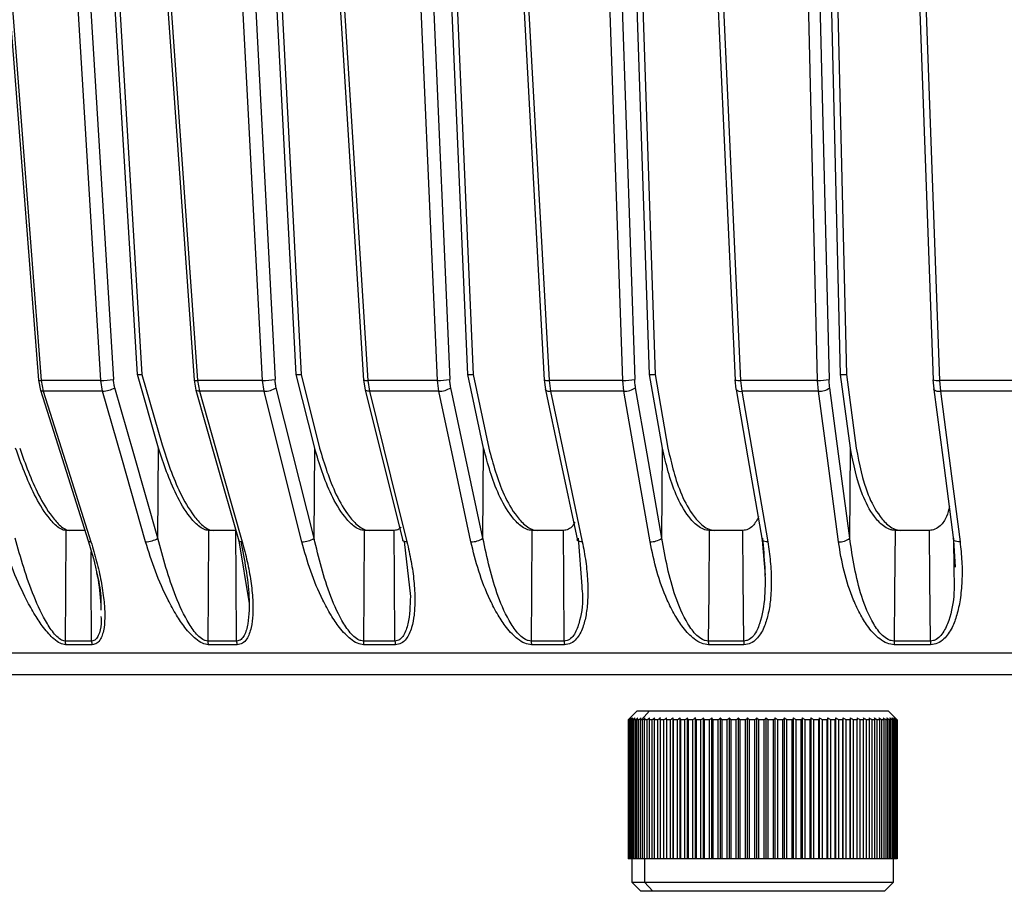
# Model space of a CAD drawing. Header units: millimetres. Extents: x -225 to 131, y -98 to 75.
# Tile 3 of 17: x -82 to -28, y -98 to -50. Entities that reach past the tile are written whole.
import ezdxf

# ---------------------------------------------------------------- set-up
doc = ezdxf.new("R2010")
doc.units = ezdxf.units.MM

msp = doc.modelspace()

# ---------------------------------------------------------------- linework, layer by layer
at = {"color": 7, "linetype": 'Continuous', "lineweight": 25}
for p, q in [((-70.731, -18.5), (-68.044, -69.741)), ((-66.873, -69.458), (-69.543, -18.5)), ((-69.255, -18.5), (-66.597, -69.458)), ((-49.848, -18.5), (-48.107, -69.741)), ((-47.28, -69.458), (-49.011, -18.5)), ((-48.685, -18.5), (-46.969, -69.458)), ((-75.676, -69.458), (-78.656, -20.5)), ((-78.39, -20.5), (-75.422, -69.458)), ((-57.356, -69.458), (-59.481, -20.5)), ((-59.173, -20.5), (-57.061, -69.458)), ((-36.688, -69.458), (-37.871, -20.5)), ((-37.533, -20.5), (-36.364, -69.458)), ((-81.153, -69.776), (-81.045, -70.339)), ((-77.71, -69.787), (-81.005, -69.787)), ((-81.005, -69.787), (-80.891, -70.388)), ((-77.607, -70.388), (-77.71, -69.787)), ((-75.681, -69.458), (-75.422, -69.458)), ((-74.503, -73.551), (-75.676, -69.458)), ((-75.422, -69.458), (-74.308, -73.362)), ((-72.526, -69.772), (-72.43, -70.325)), ((-68.745, -69.787), (-72.34, -69.787)), ((-72.34, -69.787), (-72.237, -70.388)), ((-68.655, -70.388), (-68.745, -69.787)), ((-66.878, -69.458), (-66.597, -69.458)), ((-65.844, -73.55), (-66.873, -69.458)), ((-66.597, -69.458), (-65.573, -73.55)), ((-63.133, -69.768), (-63.051, -70.309)), ((-59.047, -69.787), (-62.906, -69.787)), ((-62.906, -69.787), (-62.816, -70.388)), ((-58.97, -70.388), (-59.047, -69.787)), ((-57.36, -69.458), (-57.061, -69.458)), ((-56.48, -73.551), (-57.356, -69.458)), ((-57.061, -69.458), (-56.19, -73.551)), ((-53.127, -69.763), (-53.058, -70.288)), ((-48.772, -69.787), (-52.856, -69.787)), ((-52.856, -69.787), (-52.779, -70.388)), ((-48.71, -70.388), (-48.772, -69.787)), ((-47.284, -69.458), (-46.969, -69.458)), ((-46.567, -73.55), (-47.28, -69.458)), ((-46.969, -69.458), (-46.261, -73.55)), ((-42.549, -69.76), (-42.495, -70.271)), ((-37.966, -69.787), (-42.232, -69.787)), ((-42.232, -69.787), (-42.17, -70.388)), ((-37.918, -70.388), (-37.966, -69.787)), ((-36.69, -69.458), (-36.364, -69.458)), ((-36.144, -73.551), (-36.688, -69.458)), ((-36.364, -69.458), (-35.826, -73.551)), ((-31.572, -69.757), (-31.531, -70.257)), ((-26.802, -69.787), (-31.208, -69.787)), ((-31.208, -69.787), (-31.16, -70.388)), ((-77.607, -70.388), (-80.891, -70.388)), ((-72.429, -70.328), (-72.43, -70.325)), ((-68.655, -70.388), (-72.237, -70.388)), ((-63.047, -70.32), (-63.051, -70.309)), ((-58.97, -70.388), (-62.816, -70.388)), ((-48.71, -70.388), (-52.779, -70.388)), ((-42.483, -70.301), (-42.495, -70.271)), ((-37.918, -70.388), (-42.17, -70.388)), ((-26.771, -70.388), (-31.16, -70.388)), ((-74.536, -78.535), (-74.503, -73.551)), ((-65.879, -78.534), (-65.844, -73.55)), ((-56.518, -78.535), (-56.48, -73.551)), ((-46.607, -78.534), (-46.567, -73.55)), ((-36.186, -78.535), (-36.144, -73.551)), ((-78.588, -78.1), (-79.645, -78.1)), ((-70.217, -78.1), (-71.729, -78.1)), ((-61.439, -78.1), (-63.102, -78.1)), ((-52.058, -78.1), (-53.801, -78.1)), ((-51.243, -78.535), (-51.042, -81.193)), ((-42.113, -78.1), (-43.976, -78.1)), ((-31.767, -78.1), (-33.67, -78.1)), ((-30.427, -78.535), (-30.423, -80.242)), ((-70.054, -78.671), (-69.481, -82.152)), ((-60.88, -78.715), (-60.542, -81.759)), ((-41.047, -78.643), (-40.867, -80.577)), ((-30.426, -78.634), (-30.334, -80.14)), ((-77.699, -82.203), (-77.696, -82.527)), ((-78.182, -84.433), (-79.65, -84.433)), ((-70.177, -84.233), (-71.768, -84.233)), ((-70.15, -84.433), (-71.741, -84.433)), ((-61.395, -84.233), (-63.145, -84.233)), ((-61.372, -84.433), (-63.121, -84.433)), ((-52.012, -84.233), (-53.846, -84.233)), ((-51.992, -84.433), (-53.826, -84.433)), ((-42.064, -84.233), (-44.024, -84.233)), ((-42.048, -84.433), (-44.007, -84.433)), ((-31.705, -84.433), (-33.707, -84.433)), ((108.524, -84.902), (-108.524, -84.902)), ((-47.962, -88.1), (-48.426, -88.564)), ((-47.962, -88.1), (-34.062, -88.1)), ((-47.287, -88.1), (-47.738, -88.6)), ((-33.598, -88.564), (-34.062, -88.1)), ((-48.462, -88.6), (-48.426, -88.564)), ((-48.454, -88.6), (-48.462, -88.6)), ((-48.462, -88.6), (-48.462, -96.3)), ((-48.454, -96.3), (-48.454, -88.6)), ((-48.412, -88.6), (-48.442, -88.6)), ((-48.442, -88.6), (-48.442, -96.3)), ((-48.412, -96.3), (-48.412, -88.6)), ((-48.334, -88.6), (-48.385, -88.6)), ((-48.385, -88.6), (-48.385, -96.3)), ((-48.334, -96.3), (-48.334, -88.6)), ((-48.22, -88.6), (-48.292, -88.6)), ((-48.292, -88.6), (-48.292, -96.3)), ((-48.22, -96.3), (-48.22, -88.6)), ((-48.07, -88.6), (-48.164, -88.6)), ((-48.164, -88.6), (-48.164, -96.3)), ((-48.07, -96.3), (-48.07, -88.6)), ((-47.887, -88.6), (-48.001, -88.6)), ((-48.001, -88.6), (-48.001, -96.3)), ((-47.887, -96.3), (-47.887, -88.6)), ((-47.67, -88.6), (-47.804, -88.6)), ((-47.804, -88.6), (-47.804, -96.3)), ((-47.67, -96.3), (-47.67, -88.6)), ((-47.421, -88.6), (-47.574, -88.6)), ((-47.574, -88.6), (-47.574, -96.3)), ((-47.421, -96.3), (-47.421, -88.6)), ((-47.14, -88.6), (-47.311, -88.6)), ((-47.311, -88.6), (-47.311, -96.3)), ((-47.14, -96.3), (-47.14, -88.6)), ((-46.829, -88.6), (-47.019, -88.6)), ((-47.019, -88.6), (-47.019, -96.3)), ((-46.829, -96.3), (-46.829, -88.6)), ((-46.491, -88.6), (-46.697, -88.6)), ((-46.697, -88.6), (-46.697, -96.3)), ((-46.491, -96.3), (-46.491, -88.6)), ((-46.125, -88.6), (-46.347, -88.6)), ((-46.347, -88.6), (-46.347, -96.3)), ((-46.125, -96.3), (-46.125, -88.6)), ((-45.977, -96.3), (-45.977, -88.495)), ((-45.735, -88.6), (-45.971, -88.6)), ((-45.971, -88.6), (-45.971, -96.3)), ((-45.735, -96.3), (-45.735, -88.6)), ((-45.588, -96.3), (-45.588, -88.495)), ((-45.321, -88.6), (-45.571, -88.6)), ((-45.571, -88.6), (-45.571, -96.3)), ((-45.321, -96.3), (-45.321, -88.6)), ((-45.176, -96.3), (-45.176, -88.495)), ((-44.887, -88.6), (-45.149, -88.6)), ((-45.149, -88.6), (-45.149, -96.3)), ((-44.887, -96.3), (-44.887, -88.6)), ((-44.744, -96.3), (-44.744, -88.495)), ((-44.433, -88.6), (-44.707, -88.6)), ((-44.707, -88.6), (-44.707, -96.3)), ((-44.433, -96.3), (-44.433, -88.6)), ((-44.293, -96.3), (-44.293, -88.495)), ((-43.963, -88.6), (-44.246, -88.6)), ((-44.246, -88.6), (-44.246, -96.3)), ((-43.963, -96.3), (-43.963, -88.6)), ((-43.827, -96.3), (-43.827, -88.495)), ((-43.479, -88.6), (-43.77, -88.6)), ((-43.77, -88.6), (-43.77, -96.3)), ((-43.479, -96.3), (-43.479, -88.6)), ((-43.347, -96.3), (-43.347, -88.495)), ((-42.983, -88.6), (-43.281, -88.6)), ((-43.281, -88.6), (-43.281, -96.3)), ((-42.983, -96.3), (-42.983, -88.6)), ((-42.855, -96.3), (-42.855, -88.495)), ((-42.477, -88.6), (-42.78, -88.6)), ((-42.78, -88.6), (-42.78, -96.3)), ((-42.477, -96.3), (-42.477, -88.6)), ((-42.355, -96.3), (-42.355, -88.495)), ((-41.964, -88.6), (-42.271, -88.6)), ((-42.271, -88.6), (-42.271, -96.3)), ((-41.964, -96.3), (-41.964, -88.6)), ((-41.848, -96.3), (-41.848, -88.495)), ((-41.446, -88.6), (-41.756, -88.6)), ((-41.756, -88.6), (-41.756, -96.3)), ((-41.446, -96.3), (-41.446, -88.6)), ((-41.337, -96.3), (-41.337, -88.495)), ((-40.926, -88.6), (-41.237, -88.6)), ((-41.237, -88.6), (-41.237, -96.3)), ((-40.926, -96.3), (-40.926, -88.6)), ((-40.824, -96.3), (-40.824, -88.495)), ((-40.406, -88.6), (-40.717, -88.6)), ((-40.717, -88.6), (-40.717, -96.3)), ((-40.406, -96.3), (-40.406, -88.6)), ((-40.312, -96.3), (-40.312, -88.495)), ((-39.89, -88.6), (-40.198, -88.6)), ((-40.198, -88.6), (-40.198, -96.3)), ((-39.89, -96.3), (-39.89, -88.6)), ((-39.804, -96.3), (-39.804, -88.495)), ((-39.379, -88.6), (-39.684, -88.6)), ((-39.684, -88.6), (-39.684, -96.3)), ((-39.379, -96.3), (-39.379, -88.6)), ((-39.302, -96.3), (-39.302, -88.495)), ((-38.876, -88.6), (-39.176, -88.6)), ((-39.176, -88.6), (-39.176, -96.3)), ((-38.876, -96.3), (-38.876, -88.6)), ((-38.808, -96.3), (-38.808, -88.495)), ((-38.383, -88.6), (-38.677, -88.6)), ((-38.677, -88.6), (-38.677, -96.3)), ((-38.383, -96.3), (-38.383, -88.6)), ((-38.324, -96.3), (-38.324, -88.495)), ((-37.903, -88.6), (-38.189, -88.6)), ((-38.189, -88.6), (-38.189, -96.3)), ((-37.903, -96.3), (-37.903, -88.6)), ((-37.854, -96.3), (-37.854, -88.495)), ((-37.439, -88.6), (-37.715, -88.6)), ((-37.715, -88.6), (-37.715, -96.3)), ((-37.439, -96.3), (-37.439, -88.6)), ((-37.399, -96.3), (-37.399, -88.495)), ((-36.991, -88.6), (-37.257, -88.6)), ((-37.257, -88.6), (-37.257, -96.3)), ((-36.991, -96.3), (-36.991, -88.6)), ((-36.962, -96.3), (-36.962, -88.495)), ((-36.564, -88.6), (-36.817, -88.6)), ((-36.817, -88.6), (-36.817, -96.3)), ((-36.564, -96.3), (-36.564, -88.6)), ((-36.544, -96.3), (-36.544, -88.495)), ((-36.158, -88.6), (-36.398, -88.6)), ((-36.398, -88.6), (-36.398, -96.3)), ((-36.158, -96.3), (-36.158, -88.6)), ((-36.149, -96.3), (-36.149, -88.495)), ((-35.775, -88.6), (-36.001, -88.6)), ((-36.001, -88.6), (-36.001, -96.3)), ((-35.775, -96.3), (-35.775, -88.6)), ((-35.418, -88.6), (-35.629, -88.6)), ((-35.629, -88.6), (-35.629, -96.3)), ((-35.418, -96.3), (-35.418, -88.6)), ((-35.089, -88.6), (-35.283, -88.6)), ((-35.283, -88.6), (-35.283, -96.3)), ((-35.089, -96.3), (-35.089, -88.6)), ((-34.788, -88.6), (-34.964, -88.6)), ((-34.964, -88.6), (-34.964, -96.3)), ((-34.788, -96.3), (-34.788, -88.6)), ((-34.518, -88.6), (-34.676, -88.6)), ((-34.676, -88.6), (-34.676, -96.3)), ((-34.518, -96.3), (-34.518, -88.6)), ((-34.279, -88.6), (-34.418, -88.6)), ((-34.418, -88.6), (-34.418, -96.3)), ((-34.279, -96.3), (-34.279, -88.6)), ((-34.073, -88.6), (-34.192, -88.6)), ((-34.192, -88.6), (-34.192, -96.3)), ((-34.073, -96.3), (-34.073, -88.6)), ((-33.901, -88.6), (-34, -88.6)), ((-34, -88.6), (-34, -96.3)), ((-33.901, -96.3), (-33.901, -88.6)), ((-33.763, -88.6), (-33.841, -88.6)), ((-33.841, -88.6), (-33.841, -96.3)), ((-33.763, -96.3), (-33.763, -88.6)), ((-33.661, -88.6), (-33.718, -88.6)), ((-33.718, -88.6), (-33.718, -96.3)), ((-33.661, -96.3), (-33.661, -88.6)), ((-33.594, -88.6), (-33.63, -88.6)), ((-33.63, -88.6), (-33.63, -96.3)), ((-33.594, -96.3), (-33.594, -88.6)), ((-33.564, -88.6), (-33.578, -88.6)), ((-33.578, -88.6), (-33.578, -96.3)), ((-33.564, -96.3), (-33.564, -88.6)), ((-33.562, -88.6), (-33.562, -96.3)), ((-33.562, -96.3), (-48.462, -96.3)), ((-48.262, -96.3), (-48.262, -97.6)), ((-47.558, -96.3), (-47.558, -97.6)), ((-33.762, -97.6), (-33.762, -96.3)), ((-48.262, -97.6), (-47.762, -98.1)), ((-48.262, -97.6), (-33.762, -97.6)), ((-47.106, -98.1), (-47.558, -97.6)), ((-34.262, -98.1), (-33.762, -97.6)), ((-34.262, -98.1), (-47.762, -98.1))]:
    msp.add_line(p, q, dxfattribs=at)
at = {"color": 7, "linetype": 'Continuous', "lineweight": 25, "flags": 128}
for points in [[(-85.132, -18.5), (-83.218, -43.172), (-81.153, -69.775)], [(-84.986, -18.5), (-82.735, -47.499), (-81.005, -69.787)], [(-68.745, -69.787), (-70.236, -41.345), (-71.432, -18.5)], [(-66.361, -18.501), (-64.807, -43.168), (-63.131, -69.771)], [(-66.139, -18.5), (-64.311, -47.499), (-62.906, -69.787)], [(-48.772, -69.787), (-49.738, -41.345), (-50.513, -18.5)], [(-44.889, -18.501), (-43.76, -43.164), (-42.541, -69.767)], [(-44.584, -18.5), (-43.254, -47.499), (-42.232, -69.787)], [(-77.71, -69.787), (-79.373, -42.47), (-80.707, -20.548)], [(-80.001, -20.5), (-78.322, -48.075), (-77.003, -69.741)], [(-76.005, -20.533), (-74.331, -44.231), (-72.526, -69.773)], [(-75.821, -20.548), (-73.854, -48.379), (-72.34, -69.787)], [(-59.047, -69.787), (-60.232, -42.47), (-61.183, -20.548)], [(-60.498, -20.5), (-59.301, -48.075), (-58.36, -69.741)], [(-55.815, -20.529), (-54.519, -44.227), (-53.122, -69.769)], [(-55.55, -20.548), (-54.027, -48.379), (-52.856, -69.787)], [(-37.966, -69.787), (-38.625, -42.47), (-39.154, -20.548)], [(-38.519, -20.5), (-37.852, -48.075), (-37.328, -69.741)], [(-33.355, -20.525), (-32.491, -44.223), (-31.559, -69.765)], [(-33.005, -20.548), (-31.989, -48.379), (-31.208, -69.787)], [(-81.045, -70.337), (-79.849, -74.111), (-78.402, -78.679)], [(-80.891, -70.388), (-80.953, -70.385), (-81.001, -70.375), (-81.033, -70.357), (-81.045, -70.339)], [(-80.891, -70.388), (-79.4, -75.093), (-78.247, -78.73)], [(-75.217, -78.731), (-76.546, -74.093), (-77.607, -70.388)], [(-74.536, -78.535), (-75.875, -73.863), (-76.927, -70.192)], [(-72.429, -70.328), (-71.354, -74.103), (-70.054, -78.671)], [(-72.237, -70.388), (-72.308, -70.385), (-72.364, -70.375), (-72.404, -70.357), (-72.427, -70.333), (-72.429, -70.328)], [(-72.237, -70.388), (-70.898, -75.094), (-69.862, -78.731)], [(-66.557, -78.73), (-67.723, -74.092), (-68.655, -70.388)], [(-65.879, -78.534), (-67.054, -73.863), (-67.978, -70.192)], [(-63.047, -70.319), (-62.105, -74.094), (-60.965, -78.662)], [(-62.816, -70.388), (-62.893, -70.385), (-62.957, -70.375), (-63.006, -70.357), (-63.038, -70.333), (-63.047, -70.32)], [(-62.816, -70.388), (-61.641, -75.093), (-60.734, -78.73)], [(-57.185, -78.731), (-58.177, -74.093), (-58.97, -70.388)], [(-56.518, -78.535), (-57.518, -73.863), (-58.304, -70.192)], [(-53.051, -70.31), (-53.054, -70.303), (-53.058, -70.288)], [(-53.051, -70.31), (-52.251, -74.085), (-51.282, -78.653)], [(-52.779, -70.388), (-51.782, -75.094), (-51.011, -78.731)], [(-47.256, -78.73), (-48.064, -74.092), (-48.71, -70.388)], [(-46.607, -78.534), (-47.421, -73.863), (-48.061, -70.192)], [(-42.483, -70.301), (-41.833, -74.076), (-41.047, -78.643)], [(-42.17, -70.388), (-41.36, -75.093), (-40.734, -78.73)], [(-36.811, -78.731), (-37.426, -74.093), (-37.918, -70.388)], [(-36.186, -78.535), (-36.806, -73.863), (-37.294, -70.192)], [(-31.515, -70.291), (-31.528, -70.269), (-31.531, -70.257)], [(-31.515, -70.291), (-31.022, -74.067), (-30.426, -78.634)], [(-31.16, -70.388), (-30.546, -75.094), (-30.071, -78.731)], [(-79.645, -78.1), (-79.665, -81.534), (-79.681, -84.233)], [(-71.729, -78.1), (-71.751, -81.534), (-71.768, -84.233)], [(-70.177, -84.233), (-70.199, -80.798), (-70.217, -78.1)], [(-63.102, -78.1), (-63.126, -81.534), (-63.145, -84.233)], [(-61.395, -84.233), (-61.419, -80.798), (-61.439, -78.1)], [(-53.801, -78.1), (-53.826, -81.534), (-53.846, -84.233)], [(-52.012, -84.233), (-52.037, -80.798), (-52.058, -78.1)], [(-43.976, -78.1), (-44.003, -81.534), (-44.024, -84.233)], [(-42.064, -84.233), (-42.091, -80.798), (-42.113, -78.1)], [(-33.67, -78.1), (-33.698, -81.534), (-33.72, -84.233)], [(-31.717, -84.233), (-31.745, -80.798), (-31.767, -78.1)], [(-30.071, -78.731), (-30.162, -78.728), (-30.246, -78.718), (-30.318, -78.7), (-30.375, -78.676), (-30.416, -78.646), (-30.439, -78.612), (-30.442, -78.574), (-30.427, -78.535)], [(-78.247, -78.73), (-78.31, -78.728), (-78.358, -78.717), (-78.389, -78.699), (-78.402, -78.679)], [(-69.862, -78.731), (-69.932, -78.728), (-69.989, -78.718), (-70.029, -78.7), (-70.052, -78.676), (-70.054, -78.671)], [(-60.734, -78.73), (-60.81, -78.728), (-60.875, -78.717), (-60.924, -78.699), (-60.956, -78.675), (-60.965, -78.662)], [(-51.011, -78.731), (-51.093, -78.728), (-51.165, -78.718), (-51.222, -78.7), (-51.263, -78.676), (-51.286, -78.646), (-51.29, -78.631)], [(-40.734, -78.73), (-40.821, -78.728), (-40.899, -78.717), (-40.964, -78.699), (-41.013, -78.675), (-41.045, -78.645), (-41.057, -78.621)], [(-78.213, -84.233), (-78.233, -80.798), (-78.242, -79.286)]]:
    msp.add_lwpolyline(points, dxfattribs=at)
at = {"color": 7, "linetype": 'Continuous', "lineweight": 25}
for centre, radius, start, end in [((-81.052, -69.434), 0.356, 253.5707, 277.6419), ((-77.687, -64.643), 5.144, 269.7427, 277.6448), ((-72.405, -69.422), 0.371, 250.8714, 279.9998), ((-68.697, -65.135), 4.652, 269.4013, 278.0579), ((-62.983, -69.334), 0.459, 250.9406, 279.6454), ((-58.976, -65.666), 4.121, 269.0174, 278.5947), ((-52.942, -69.209), 0.584, 251.5611, 278.4515), ((-48.682, -66.223), 3.565, 268.5579, 279.2941), ((-42.317, -68.688), 1.102, 258.2879, 274.4222), ((-37.86, -66.79), 2.999, 267.9814, 280.2144), ((-31.328, -69.032), 0.764, 251.4317, 279.0996), ((-77.639, -68.997), 1.392, 271.3215, 300.8057), ((-68.656, -69.119), 1.27, 270.029, 302.2662), ((-58.944, -69.248), 1.141, 268.6739, 304.1168), ((-52.838, -70.083), 0.311, 226.9539, 280.9711), ((-48.66, -69.381), 1.008, 267.1718, 306.4548), ((-42.237, -70.024), 0.371, 228.3868, 280.4008), ((-37.849, -69.517), 0.874, 265.445, 309.4121), ((-31.228, -69.94), 0.454, 230.7962, 278.6572), ((-75.249, -77.34), 1.392, 271.305, 300.8081), ((-66.557, -77.461), 1.269, 270.0123, 302.2675), ((-57.158, -77.591), 1.141, 268.6571, 304.1166), ((-47.206, -77.723), 1.008, 267.1547, 306.453), ((-36.741, -77.86), 0.875, 265.4278, 309.4083), ((-79.022, -84.234), 0.659, 179.8641, 197.5597), ((-77.542, -84.234), 0.67, 179.8608, 197.2468), ((-71.042, -84.235), 0.726, 179.8497, 195.8667), ((-69.436, -84.235), 0.741, 179.8478, 195.5243), ((-62.326, -84.235), 0.819, 179.8435, 194.0041), ((-60.554, -84.235), 0.841, 179.8434, 193.624), ((-52.893, -84.235), 0.953, 179.847, 191.9771), ((-51.026, -84.235), 0.986, 179.8488, 191.5751), ((-42.866, -84.235), 1.159, 179.8605, 189.8181), ((-40.853, -84.236), 1.211, 179.8643, 189.3853), ((-32.215, -84.236), 1.505, 179.8839, 187.5366), ((-30.119, -84.236), 1.598, 179.8894, 187.0915)]:
    msp.add_arc(centre, radius, start, end, dxfattribs=at)
for points, knots in [([(-76.927, -70.192), (-76.947, -70.111), (-76.984, -69.964), (-76.997, -69.809), (-77.003, -69.741)], [0, 0, 0, 0, 0.55966, 1, 1, 1, 1]), ([(-67.978, -70.192), (-67.996, -70.11), (-68.028, -69.964), (-68.04, -69.809), (-68.044, -69.741)], [0, 0, 0, 0, 0.560143, 1, 1, 1, 1]), ([(-58.304, -70.192), (-58.319, -70.111), (-58.347, -69.964), (-58.356, -69.809), (-58.36, -69.741)], [0, 0, 0, 0, 0.55966, 1, 1, 1, 1]), ([(-48.061, -70.192), (-48.074, -70.11), (-48.096, -69.964), (-48.103, -69.809), (-48.107, -69.741)], [0, 0, 0, 0, 0.560143, 1, 1, 1, 1]), ([(-37.294, -70.192), (-37.303, -70.111), (-37.32, -69.964), (-37.326, -69.809), (-37.328, -69.741)], [0, 0, 0, 0, 0.55966, 1, 1, 1, 1]), ([(-79.645, -78.1), (-79.684, -78.097), (-79.762, -78.091), (-79.94, -78.021), (-80.25, -77.8), (-80.792, -77.168), (-81.642, -75.723), (-82.112, -74.418), (-82.425, -73.55)], [0, 0, 0, 0, 0.029287, 0.059353, 0.126025, 0.251323, 0.501935, 1, 1, 1, 1]), ([(-82.199, -73.55), (-81.888, -74.417), (-81.42, -75.721), (-80.57, -77.165), (-80.028, -77.798), (-79.716, -78.02), (-79.538, -78.091), (-79.458, -78.097), (-79.419, -78.1)], [0, 0, 0, 0, 0.497301, 0.747796, 0.873525, 0.940465, 0.970628, 1, 1, 1, 1]), ([(-71.729, -78.1), (-71.771, -78.097), (-71.858, -78.091), (-72.05, -78.021), (-72.378, -77.8), (-72.935, -77.169), (-73.781, -75.724), (-74.215, -74.419), (-74.503, -73.551)], [0, 0, 0, 0, 0.0292879, 0.0593534, 0.1260251, 0.2513227, 0.501935, 1, 1, 1, 1]), ([(-74.308, -73.362), (-74.013, -74.259), (-73.569, -75.606), (-72.714, -77.106), (-72.15, -77.773), (-71.812, -78.013), (-71.613, -78.09), (-71.524, -78.097), (-71.48, -78.1)], [0, 0, 0, 0, 0.498017, 0.748193, 0.873721, 0.941017, 0.970967, 1, 1, 1, 1]), ([(-63.102, -78.1), (-63.148, -78.097), (-63.242, -78.091), (-63.445, -78.021), (-63.788, -77.8), (-64.355, -77.168), (-65.188, -75.723), (-65.582, -74.418), (-65.844, -73.55)], [0, 0, 0, 0, 0.029287, 0.059353, 0.126025, 0.251323, 0.501935, 1, 1, 1, 1]), ([(-65.573, -73.55), (-65.312, -74.417), (-64.92, -75.721), (-64.089, -77.165), (-63.522, -77.798), (-63.177, -78.02), (-62.973, -78.091), (-62.879, -78.097), (-62.833, -78.1)], [0, 0, 0, 0, 0.497301, 0.747796, 0.873525, 0.940465, 0.970628, 1, 1, 1, 1]), ([(-53.801, -78.1), (-53.85, -78.097), (-53.949, -78.091), (-54.162, -78.021), (-54.517, -77.8), (-55.088, -77.169), (-55.899, -75.724), (-56.248, -74.419), (-56.48, -73.551)], [0, 0, 0, 0, 0.029288, 0.059353, 0.126025, 0.251323, 0.501935, 1, 1, 1, 1]), ([(-56.19, -73.551), (-55.959, -74.418), (-55.612, -75.721), (-54.803, -77.165), (-54.232, -77.798), (-53.876, -78.021), (-53.662, -78.091), (-53.562, -78.097), (-53.513, -78.1)], [0, 0, 0, 0, 0.497302, 0.747797, 0.873526, 0.940464, 0.970627, 1, 1, 1, 1]), ([(-43.976, -78.1), (-44.028, -78.097), (-44.132, -78.091), (-44.353, -78.021), (-44.715, -77.8), (-45.284, -77.168), (-46.066, -75.723), (-46.367, -74.418), (-46.567, -73.55)], [0, 0, 0, 0, 0.029287, 0.059353, 0.126025, 0.251323, 0.501935, 1, 1, 1, 1]), ([(-46.261, -73.55), (-46.062, -74.417), (-45.763, -75.721), (-44.984, -77.165), (-44.415, -77.798), (-44.052, -78.02), (-43.83, -78.091), (-43.725, -78.097), (-43.674, -78.1)], [0, 0, 0, 0, 0.4973011, 0.7477963, 0.8735255, 0.9404648, 0.9706276, 1, 1, 1, 1]), ([(-33.67, -78.1), (-33.723, -78.097), (-33.831, -78.091), (-34.058, -78.021), (-34.423, -77.8), (-34.985, -77.169), (-35.728, -75.724), (-35.978, -74.419), (-36.144, -73.551)], [0, 0, 0, 0, 0.029288, 0.059353, 0.126025, 0.251323, 0.501935, 1, 1, 1, 1]), ([(-35.826, -73.551), (-35.661, -74.418), (-35.413, -75.721), (-34.672, -77.165), (-34.111, -77.798), (-33.745, -78.021), (-33.517, -78.091), (-33.409, -78.097), (-33.355, -78.1)], [0, 0, 0, 0, 0.497302, 0.747797, 0.873526, 0.940464, 0.970627, 1, 1, 1, 1]), ([(-30.656, -76.778), (-30.699, -76.968), (-30.789, -77.366), (-31.088, -77.797), (-31.396, -78.021), (-31.607, -78.091), (-31.714, -78.097), (-31.767, -78.1)], [0, 0, 0, 0, 0.312815, 0.655392, 0.837781, 0.919967, 1, 1, 1, 1]), ([(-41.235, -77.338), (-41.327, -77.521), (-41.468, -77.801), (-41.759, -78.02), (-41.959, -78.091), (-42.062, -78.097), (-42.113, -78.1)], [0, 0, 0, 0, 0.496288, 0.762888, 0.883018, 1, 1, 1, 1]), ([(-61.052, -77.923), (-61.093, -77.965), (-61.163, -78.038), (-61.302, -78.09), (-61.394, -78.097), (-61.439, -78.1)], [0, 0, 0, 0, 0.402034, 0.704986, 1, 1, 1, 1]), ([(-51.431, -77.649), (-51.463, -77.718), (-51.541, -77.883), (-51.726, -78.02), (-51.911, -78.091), (-52.009, -78.097), (-52.058, -78.1)], [0, 0, 0, 0, 0.277271, 0.659786, 0.832151, 1, 1, 1, 1]), ([(-79.681, -84.233), (-79.723, -84.228), (-79.808, -84.219), (-79.99, -84.123), (-80.304, -83.836), (-80.839, -83.039), (-81.682, -81.234), (-82.144, -79.618), (-82.454, -78.534)], [0, 0, 0, 0, 0.026964, 0.054533, 0.112098, 0.233618, 0.486176, 1, 1, 1, 1]), ([(-71.768, -84.233), (-71.815, -84.228), (-71.909, -84.218), (-72.104, -84.123), (-72.434, -83.837), (-72.985, -83.042), (-73.823, -81.236), (-74.25, -79.618), (-74.536, -78.535)], [0, 0, 0, 0, 0.027132, 0.054565, 0.111728, 0.232859, 0.48615, 1, 1, 1, 1]), ([(-63.145, -84.233), (-63.195, -84.228), (-63.296, -84.218), (-63.504, -84.123), (-63.85, -83.836), (-64.41, -83.039), (-65.234, -81.233), (-65.62, -79.617), (-65.879, -78.534)], [0, 0, 0, 0, 0.027028, 0.054631, 0.112021, 0.233459, 0.486379, 1, 1, 1, 1]), ([(-53.846, -84.233), (-53.9, -84.228), (-54.007, -84.218), (-54.224, -84.123), (-54.58, -83.837), (-55.144, -83.042), (-55.946, -81.236), (-56.288, -79.618), (-56.518, -78.535)], [0, 0, 0, 0, 0.027132, 0.054565, 0.111728, 0.232859, 0.48615, 1, 1, 1, 1]), ([(-44.024, -84.233), (-44.08, -84.228), (-44.193, -84.218), (-44.418, -84.123), (-44.782, -83.836), (-45.343, -83.039), (-46.115, -81.233), (-46.409, -79.617), (-46.607, -78.534)], [0, 0, 0, 0, 0.0270283, 0.0546311, 0.1120215, 0.2334594, 0.4863789, 1, 1, 1, 1]), ([(-41.029, -78.534), (-40.928, -79.618), (-40.777, -81.234), (-41.06, -83.039), (-41.408, -83.836), (-41.697, -84.123), (-41.899, -84.219), (-42.009, -84.228), (-42.064, -84.233)], [0, 0, 0, 0, 0.513824, 0.766382, 0.887902, 0.945467, 0.973036, 1, 1, 1, 1]), ([(-33.72, -84.233), (-33.778, -84.228), (-33.895, -84.218), (-34.125, -84.123), (-34.491, -83.837), (-35.045, -83.042), (-35.778, -81.236), (-36.022, -79.618), (-36.186, -78.535)], [0, 0, 0, 0, 0.027132, 0.054565, 0.111728, 0.232859, 0.48615, 1, 1, 1, 1]), ([(-79.65, -84.433), (-79.751, -84.416), (-79.967, -84.38), (-80.294, -84.137), (-80.603, -83.829), (-80.961, -83.388), (-81.379, -82.76), (-81.955, -81.721), (-82.575, -80.359), (-82.947, -79.273), (-83.132, -78.73)], [0, 0, 0, 0, 0.059131, 0.125933, 0.184736, 0.251775, 0.367913, 0.501785, 0.750803, 1, 1, 1, 1]), ([(-78.402, -78.679), (-78.204, -79.332), (-77.844, -80.516), (-77.745, -81.69), (-77.7, -82.217)], [0, 0, 0, 0, 0.551234, 1, 1, 1, 1]), ([(-78.247, -78.73), (-78.138, -79.095), (-77.918, -79.827), (-77.679, -80.907), (-77.527, -81.901), (-77.47, -82.76), (-77.501, -83.389), (-77.589, -83.83), (-77.711, -84.137), (-77.892, -84.381), (-78.089, -84.416), (-78.182, -84.433)], [0, 0, 0, 0, 0.167435, 0.335878, 0.498171, 0.632168, 0.748479, 0.815426, 0.874209, 0.94092, 1, 1, 1, 1]), ([(-71.741, -84.433), (-71.851, -84.416), (-72.086, -84.381), (-72.431, -84.138), (-72.752, -83.833), (-73.118, -83.392), (-73.541, -82.763), (-74.11, -81.723), (-74.708, -80.36), (-75.048, -79.274), (-75.217, -78.731)], [0, 0, 0, 0, 0.058953, 0.125513, 0.184149, 0.250987, 0.367434, 0.501751, 0.750786, 1, 1, 1, 1]), ([(-69.933, -78.724), (-69.74, -79.742), (-69.445, -81.294), (-69.478, -83.038), (-69.677, -83.835), (-69.885, -84.122), (-70.041, -84.218), (-70.132, -84.228), (-70.177, -84.233)], [0, 0, 0, 0, 0.497992, 0.759025, 0.884374, 0.943613, 0.972103, 1, 1, 1, 1]), ([(-69.862, -78.731), (-69.765, -79.095), (-69.571, -79.826), (-69.376, -80.905), (-69.271, -81.898), (-69.262, -82.758), (-69.336, -83.387), (-69.459, -83.829), (-69.613, -84.136), (-69.827, -84.38), (-70.047, -84.416), (-70.15, -84.433)], [0, 0, 0, 0, 0.167121, 0.335363, 0.497583, 0.631728, 0.748173, 0.815204, 0.874056, 0.940855, 1, 1, 1, 1]), ([(-63.121, -84.433), (-63.24, -84.416), (-63.493, -84.381), (-63.853, -84.137), (-64.183, -83.831), (-64.555, -83.39), (-64.976, -82.762), (-65.532, -81.723), (-66.1, -80.361), (-66.404, -79.275), (-66.557, -78.73)], [0, 0, 0, 0, 0.059047, 0.125735, 0.184462, 0.251412, 0.367628, 0.501624, 0.750271, 1, 1, 1, 1]), ([(-60.734, -78.73), (-60.65, -79.095), (-60.482, -79.826), (-60.334, -80.907), (-60.278, -81.901), (-60.317, -82.76), (-60.432, -83.388), (-60.591, -83.829), (-60.774, -84.136), (-61.019, -84.38), (-61.259, -84.416), (-61.372, -84.433)], [0, 0, 0, 0, 0.167221, 0.335728, 0.498319, 0.632114, 0.748277, 0.815271, 0.874092, 0.940871, 1, 1, 1, 1]), ([(-53.826, -84.433), (-53.951, -84.416), (-54.219, -84.381), (-54.59, -84.138), (-54.925, -83.833), (-55.299, -83.392), (-55.715, -82.763), (-56.253, -81.723), (-56.786, -80.36), (-57.052, -79.274), (-57.185, -78.731)], [0, 0, 0, 0, 0.058953, 0.125513, 0.184149, 0.250987, 0.367434, 0.501751, 0.750786, 1, 1, 1, 1]), ([(-51.011, -78.731), (-50.941, -79.095), (-50.802, -79.826), (-50.702, -80.905), (-50.694, -81.898), (-50.782, -82.758), (-50.937, -83.387), (-51.129, -83.829), (-51.341, -84.136), (-51.614, -84.38), (-51.871, -84.416), (-51.992, -84.433)], [0, 0, 0, 0, 0.167121, 0.335363, 0.497583, 0.631728, 0.748173, 0.815204, 0.874056, 0.940855, 1, 1, 1, 1]), ([(-44.007, -84.433), (-44.139, -84.416), (-44.42, -84.381), (-44.799, -84.137), (-45.137, -83.831), (-45.508, -83.39), (-45.914, -82.762), (-46.427, -81.723), (-46.919, -80.361), (-47.144, -79.275), (-47.256, -78.73)], [0, 0, 0, 0, 0.059047, 0.125735, 0.184462, 0.251412, 0.367628, 0.501624, 0.750271, 1, 1, 1, 1]), ([(-40.734, -78.73), (-40.679, -79.095), (-40.569, -79.826), (-40.518, -80.907), (-40.561, -81.901), (-40.695, -82.76), (-40.89, -83.388), (-41.113, -83.829), (-41.35, -84.136), (-41.649, -84.38), (-41.921, -84.416), (-42.048, -84.433)], [0, 0, 0, 0, 0.167221, 0.335728, 0.498319, 0.632114, 0.748277, 0.815271, 0.874092, 0.940871, 1, 1, 1, 1]), ([(-33.707, -84.433), (-33.843, -84.416), (-34.133, -84.381), (-34.514, -84.138), (-34.851, -83.833), (-35.216, -83.392), (-35.609, -82.763), (-36.093, -81.723), (-36.54, -80.36), (-36.72, -79.274), (-36.811, -78.731)], [0, 0, 0, 0, 0.058953, 0.125513, 0.184149, 0.250987, 0.367434, 0.501751, 0.750786, 1, 1, 1, 1]), ([(-30.071, -78.731), (-30.032, -79.095), (-29.953, -79.826), (-29.951, -80.905), (-30.042, -81.898), (-30.222, -82.758), (-30.454, -83.387), (-30.706, -83.829), (-30.967, -84.136), (-31.288, -84.38), (-31.572, -84.416), (-31.705, -84.433)], [0, 0, 0, 0, 0.167121, 0.335364, 0.497583, 0.631728, 0.748173, 0.815203, 0.874056, 0.940854, 1, 1, 1, 1]), ([(-77.936, -80.446), (-77.83, -80.89), (-77.687, -81.492), (-77.696, -82.056), (-77.699, -82.203)], [0, 0, 0, 0, 0.7376366, 1, 1, 1, 1]), ([(-30.423, -80.242), (-30.4, -80.749), (-30.353, -81.789), (-30.633, -83.037), (-31.021, -83.835), (-31.332, -84.122), (-31.544, -84.218), (-31.66, -84.228), (-31.717, -84.233)], [0, 0, 0, 0, 0.331098, 0.678912, 0.845933, 0.924866, 0.962829, 1, 1, 1, 1]), ([(-51.042, -81.193), (-51.023, -81.381), (-50.953, -82.1), (-51.107, -83.037), (-51.401, -83.835), (-51.666, -84.122), (-51.854, -84.218), (-51.959, -84.228), (-52.012, -84.233)], [0, 0, 0, 0, 0.155184, 0.594469, 0.805415, 0.905107, 0.953053, 1, 1, 1, 1]), ([(-60.542, -81.759), (-60.558, -82.275), (-60.581, -83.04), (-60.838, -83.835), (-61.075, -84.123), (-61.248, -84.219), (-61.346, -84.228), (-61.395, -84.233)], [0, 0, 0, 0, 0.519479, 0.769428, 0.887832, 0.944538, 1, 1, 1, 1]), ([(-77.694, -82.877), (-77.689, -83.011), (-77.675, -83.391), (-77.779, -83.834), (-77.952, -84.123), (-78.09, -84.218), (-78.172, -84.228), (-78.213, -84.233)], [0, 0, 0, 0, 0.221005, 0.626213, 0.81771, 0.909813, 1, 1, 1, 1]), ([(-78.213, -84.233), (-78.489, -84.233), (-78.982, -84.233), (-79.467, -84.233), (-79.681, -84.233)], [0, 0, 0, 0, 0.56, 1, 1, 1, 1]), ([(-31.717, -84.233), (-32.092, -84.233), (-32.761, -84.233), (-33.427, -84.233), (-33.72, -84.233)], [0, 0, 0, 0, 0.56, 1, 1, 1, 1]), ([(0, -86.1), (-3.2, -86.1), (-9.707, -86.1), (-19.539, -86.1), (-29.486, -86.1), (-39.405, -86.1), (-49.136, -86.1), (-58.517, -86.1), (-67.382, -86.1), (-75.577, -86.1), (-82.965, -86.1), (-89.436, -86.1), (-94.909, -86.1), (-99.336, -86.1), (-102.714, -86.1), (-105.038, -86.1), (-106.439, -86.1), (-106.609, -86.1), (-106.692, -86.1)], [0, 0, 0, 0, 0.057284, 0.116497, 0.177468, 0.239987, 0.303803, 0.368625, 0.434137, 0.5, 0.565863, 0.631375, 0.696197, 0.760013, 0.822532, 0.883503, 0.942716, 1, 1, 1, 1]), ([(-48.344, -88.495), (-48.364, -88.514), (-48.401, -88.549), (-48.438, -88.585), (-48.454, -88.6)], [0, 0, 0, 0, 0.56, 1, 1, 1, 1]), ([(-48.442, -88.6), (-48.423, -88.58), (-48.391, -88.545), (-48.358, -88.51), (-48.344, -88.495)], [0, 0, 0, 0, 0.56, 1, 1, 1, 1]), ([(-48.295, -88.495), (-48.317, -88.514), (-48.356, -88.549), (-48.395, -88.585), (-48.412, -88.6)], [0, 0, 0, 0, 0.56, 1, 1, 1, 1]), ([(-48.385, -88.6), (-48.368, -88.58), (-48.338, -88.545), (-48.308, -88.51), (-48.295, -88.495)], [0, 0, 0, 0, 0.56, 1, 1, 1, 1]), ([(-48.21, -88.495), (-48.233, -88.514), (-48.275, -88.549), (-48.316, -88.585), (-48.334, -88.6)], [0, 0, 0, 0, 0.56, 1, 1, 1, 1]), ([(-48.292, -88.6), (-48.277, -88.58), (-48.25, -88.545), (-48.222, -88.51), (-48.21, -88.495)], [0, 0, 0, 0, 0.56, 1, 1, 1, 1]), ([(-48.091, -88.495), (-48.115, -88.514), (-48.158, -88.549), (-48.201, -88.585), (-48.22, -88.6)], [0, 0, 0, 0, 0.56, 1, 1, 1, 1]), ([(-48.164, -88.6), (-48.15, -88.58), (-48.126, -88.545), (-48.102, -88.51), (-48.091, -88.495)], [0, 0, 0, 0, 0.56, 1, 1, 1, 1]), ([(-47.937, -88.495), (-47.962, -88.514), (-48.007, -88.549), (-48.051, -88.585), (-48.07, -88.6)], [0, 0, 0, 0, 0.56, 1, 1, 1, 1]), ([(-48.001, -88.6), (-47.989, -88.58), (-47.968, -88.545), (-47.946, -88.51), (-47.937, -88.495)], [0, 0, 0, 0, 0.56, 1, 1, 1, 1]), ([(-47.75, -88.495), (-47.775, -88.514), (-47.821, -88.549), (-47.867, -88.585), (-47.887, -88.6)], [0, 0, 0, 0, 0.56, 1, 1, 1, 1]), ([(-47.804, -88.6), (-47.794, -88.58), (-47.776, -88.545), (-47.757, -88.51), (-47.75, -88.495)], [0, 0, 0, 0, 0.56, 1, 1, 1, 1]), ([(-47.529, -88.495), (-47.555, -88.514), (-47.602, -88.549), (-47.649, -88.585), (-47.67, -88.6)], [0, 0, 0, 0, 0.56, 1, 1, 1, 1]), ([(-47.574, -88.6), (-47.565, -88.58), (-47.55, -88.545), (-47.536, -88.51), (-47.529, -88.495)], [0, 0, 0, 0, 0.56, 1, 1, 1, 1]), ([(-47.277, -88.495), (-47.304, -88.514), (-47.352, -88.549), (-47.399, -88.585), (-47.421, -88.6)], [0, 0, 0, 0, 0.56, 1, 1, 1, 1]), ([(-47.311, -88.6), (-47.305, -88.58), (-47.293, -88.545), (-47.282, -88.51), (-47.277, -88.495)], [0, 0, 0, 0, 0.56, 1, 1, 1, 1]), ([(-46.994, -88.495), (-47.021, -88.514), (-47.07, -88.549), (-47.119, -88.585), (-47.14, -88.6)], [0, 0, 0, 0, 0.56, 1, 1, 1, 1]), ([(-47.019, -88.6), (-47.014, -88.58), (-47.006, -88.545), (-46.998, -88.51), (-46.994, -88.495)], [0, 0, 0, 0, 0.56, 1, 1, 1, 1]), ([(-46.682, -88.495), (-46.71, -88.514), (-46.759, -88.549), (-46.808, -88.585), (-46.829, -88.6)], [0, 0, 0, 0, 0.56, 1, 1, 1, 1]), ([(-46.697, -88.6), (-46.694, -88.58), (-46.689, -88.545), (-46.684, -88.51), (-46.682, -88.495)], [0, 0, 0, 0, 0.56, 1, 1, 1, 1]), ([(-46.343, -88.495), (-46.37, -88.514), (-46.42, -88.549), (-46.469, -88.585), (-46.491, -88.6)], [0, 0, 0, 0, 0.56, 1, 1, 1, 1]), ([(-46.347, -88.6), (-46.346, -88.58), (-46.345, -88.545), (-46.343, -88.51), (-46.343, -88.495)], [0, 0, 0, 0, 0.56, 1, 1, 1, 1]), ([(-45.977, -88.495), (-46.005, -88.514), (-46.054, -88.549), (-46.103, -88.585), (-46.125, -88.6)], [0, 0, 0, 0, 0.56, 1, 1, 1, 1]), ([(-45.971, -88.6), (-45.972, -88.58), (-45.974, -88.545), (-45.976, -88.51), (-45.977, -88.495)], [0, 0, 0, 0, 0.56, 1, 1, 1, 1]), ([(-45.588, -88.495), (-45.615, -88.514), (-45.664, -88.549), (-45.713, -88.585), (-45.735, -88.6)], [0, 0, 0, 0, 0.56, 1, 1, 1, 1]), ([(-45.571, -88.6), (-45.574, -88.58), (-45.58, -88.545), (-45.585, -88.51), (-45.588, -88.495)], [0, 0, 0, 0, 0.56, 1, 1, 1, 1]), ([(-45.176, -88.495), (-45.203, -88.514), (-45.251, -88.549), (-45.3, -88.585), (-45.321, -88.6)], [0, 0, 0, 0, 0.56, 1, 1, 1, 1]), ([(-45.149, -88.6), (-45.154, -88.58), (-45.163, -88.545), (-45.172, -88.51), (-45.176, -88.495)], [0, 0, 0, 0, 0.56, 1, 1, 1, 1]), ([(-44.744, -88.495), (-44.77, -88.514), (-44.818, -88.549), (-44.866, -88.585), (-44.887, -88.6)], [0, 0, 0, 0, 0.56, 1, 1, 1, 1]), ([(-44.707, -88.6), (-44.714, -88.58), (-44.726, -88.545), (-44.738, -88.51), (-44.744, -88.495)], [0, 0, 0, 0, 0.56, 1, 1, 1, 1]), ([(-44.293, -88.495), (-44.319, -88.514), (-44.366, -88.549), (-44.413, -88.585), (-44.433, -88.6)], [0, 0, 0, 0, 0.56, 1, 1, 1, 1]), ([(-44.246, -88.6), (-44.255, -88.58), (-44.271, -88.545), (-44.286, -88.51), (-44.293, -88.495)], [0, 0, 0, 0, 0.56, 1, 1, 1, 1]), ([(-43.827, -88.495), (-43.852, -88.514), (-43.898, -88.549), (-43.943, -88.585), (-43.963, -88.6)], [0, 0, 0, 0, 0.56, 1, 1, 1, 1]), ([(-43.77, -88.6), (-43.781, -88.58), (-43.8, -88.545), (-43.819, -88.51), (-43.827, -88.495)], [0, 0, 0, 0, 0.56, 1, 1, 1, 1]), ([(-43.347, -88.495), (-43.371, -88.514), (-43.416, -88.549), (-43.46, -88.585), (-43.479, -88.6)], [0, 0, 0, 0, 0.56, 1, 1, 1, 1]), ([(-43.281, -88.6), (-43.293, -88.58), (-43.315, -88.545), (-43.337, -88.51), (-43.347, -88.495)], [0, 0, 0, 0, 0.56, 1, 1, 1, 1]), ([(-42.855, -88.495), (-42.879, -88.514), (-42.922, -88.549), (-42.964, -88.585), (-42.983, -88.6)], [0, 0, 0, 0, 0.56, 1, 1, 1, 1]), ([(-42.78, -88.6), (-42.794, -88.58), (-42.819, -88.545), (-42.844, -88.51), (-42.855, -88.495)], [0, 0, 0, 0, 0.56, 1, 1, 1, 1]), ([(-42.355, -88.495), (-42.378, -88.514), (-42.418, -88.549), (-42.459, -88.585), (-42.477, -88.6)], [0, 0, 0, 0, 0.56, 1, 1, 1, 1]), ([(-42.271, -88.6), (-42.287, -88.58), (-42.315, -88.545), (-42.343, -88.51), (-42.355, -88.495)], [0, 0, 0, 0, 0.56, 1, 1, 1, 1]), ([(-41.848, -88.495), (-41.869, -88.514), (-41.908, -88.549), (-41.947, -88.585), (-41.964, -88.6)], [0, 0, 0, 0, 0.56, 1, 1, 1, 1]), ([(-41.756, -88.6), (-41.773, -88.58), (-41.804, -88.545), (-41.834, -88.51), (-41.848, -88.495)], [0, 0, 0, 0, 0.56, 1, 1, 1, 1]), ([(-41.337, -88.495), (-41.357, -88.514), (-41.394, -88.549), (-41.43, -88.585), (-41.446, -88.6)], [0, 0, 0, 0, 0.56, 1, 1, 1, 1]), ([(-41.237, -88.6), (-41.256, -88.58), (-41.289, -88.545), (-41.322, -88.51), (-41.337, -88.495)], [0, 0, 0, 0, 0.56, 1, 1, 1, 1]), ([(-40.824, -88.495), (-40.843, -88.514), (-40.877, -88.549), (-40.911, -88.585), (-40.926, -88.6)], [0, 0, 0, 0, 0.56, 1, 1, 1, 1]), ([(-40.717, -88.6), (-40.737, -88.58), (-40.773, -88.545), (-40.808, -88.51), (-40.824, -88.495)], [0, 0, 0, 0, 0.56, 1, 1, 1, 1]), ([(-40.312, -88.495), (-40.33, -88.514), (-40.361, -88.549), (-40.393, -88.585), (-40.406, -88.6)], [0, 0, 0, 0, 0.56, 1, 1, 1, 1]), ([(-40.198, -88.6), (-40.22, -88.58), (-40.258, -88.545), (-40.296, -88.51), (-40.312, -88.495)], [0, 0, 0, 0, 0.56, 1, 1, 1, 1]), ([(-39.804, -88.495), (-39.82, -88.514), (-39.849, -88.549), (-39.877, -88.585), (-39.89, -88.6)], [0, 0, 0, 0, 0.56, 1, 1, 1, 1]), ([(-39.684, -88.6), (-39.706, -88.58), (-39.746, -88.545), (-39.786, -88.51), (-39.804, -88.495)], [0, 0, 0, 0, 0.56, 1, 1, 1, 1]), ([(-39.302, -88.495), (-39.316, -88.514), (-39.342, -88.549), (-39.368, -88.585), (-39.379, -88.6)], [0, 0, 0, 0, 0.56, 1, 1, 1, 1]), ([(-39.176, -88.6), (-39.199, -88.58), (-39.241, -88.545), (-39.283, -88.51), (-39.302, -88.495)], [0, 0, 0, 0, 0.56, 1, 1, 1, 1]), ([(-38.808, -88.495), (-38.82, -88.514), (-38.843, -88.549), (-38.866, -88.585), (-38.876, -88.6)], [0, 0, 0, 0, 0.56, 1, 1, 1, 1]), ([(-38.677, -88.6), (-38.701, -88.58), (-38.745, -88.545), (-38.788, -88.51), (-38.808, -88.495)], [0, 0, 0, 0, 0.56, 1, 1, 1, 1]), ([(-38.324, -88.495), (-38.335, -88.514), (-38.355, -88.549), (-38.375, -88.585), (-38.383, -88.6)], [0, 0, 0, 0, 0.56, 1, 1, 1, 1]), ([(-38.189, -88.6), (-38.214, -88.58), (-38.259, -88.545), (-38.304, -88.51), (-38.324, -88.495)], [0, 0, 0, 0, 0.56, 1, 1, 1, 1]), ([(-37.854, -88.495), (-37.863, -88.514), (-37.88, -88.549), (-37.896, -88.585), (-37.903, -88.6)], [0, 0, 0, 0, 0.56, 1, 1, 1, 1]), ([(-37.715, -88.6), (-37.741, -88.58), (-37.787, -88.545), (-37.834, -88.51), (-37.854, -88.495)], [0, 0, 0, 0, 0.56, 1, 1, 1, 1]), ([(-37.399, -88.495), (-37.407, -88.514), (-37.42, -88.549), (-37.433, -88.585), (-37.439, -88.6)], [0, 0, 0, 0, 0.56, 1, 1, 1, 1]), ([(-37.257, -88.6), (-37.283, -88.58), (-37.331, -88.545), (-37.378, -88.51), (-37.399, -88.495)], [0, 0, 0, 0, 0.56, 1, 1, 1, 1]), ([(-36.962, -88.495), (-36.967, -88.514), (-36.977, -88.549), (-36.987, -88.585), (-36.991, -88.6)], [0, 0, 0, 0, 0.56, 1, 1, 1, 1]), ([(-36.817, -88.6), (-36.844, -88.58), (-36.892, -88.545), (-36.941, -88.51), (-36.962, -88.495)], [0, 0, 0, 0, 0.56, 1, 1, 1, 1]), ([(-36.544, -88.495), (-36.548, -88.514), (-36.554, -88.549), (-36.561, -88.585), (-36.564, -88.6)], [0, 0, 0, 0, 0.56, 1, 1, 1, 1]), ([(-36.398, -88.6), (-36.425, -88.58), (-36.474, -88.545), (-36.523, -88.51), (-36.544, -88.495)], [0, 0, 0, 0, 0.56, 1, 1, 1, 1]), ([(-36.149, -88.495), (-36.15, -88.514), (-36.153, -88.549), (-36.156, -88.585), (-36.158, -88.6)], [0, 0, 0, 0, 0.56, 1, 1, 1, 1]), ([(-36.001, -88.6), (-36.029, -88.58), (-36.078, -88.545), (-36.127, -88.51), (-36.149, -88.495)], [0, 0, 0, 0, 0.56, 1, 1, 1, 1]), ([(-35.629, -88.6), (-35.656, -88.58), (-35.705, -88.545), (-35.755, -88.51), (-35.776, -88.495)], [0, 0, 0, 0, 0.56, 1, 1, 1, 1]), ([(-35.776, -88.495), (-35.776, -88.514), (-35.776, -88.549), (-35.775, -88.585), (-35.775, -88.6)], [0, 0, 0, 0, 0.56, 1, 1, 1, 1]), ([(-35.283, -88.6), (-35.31, -88.58), (-35.359, -88.545), (-35.408, -88.51), (-35.43, -88.495)], [0, 0, 0, 0, 0.56, 1, 1, 1, 1]), ([(-35.43, -88.495), (-35.428, -88.514), (-35.424, -88.549), (-35.42, -88.585), (-35.418, -88.6)], [0, 0, 0, 0, 0.56, 1, 1, 1, 1]), ([(-34.964, -88.6), (-34.992, -88.58), (-35.04, -88.545), (-35.089, -88.51), (-35.111, -88.495)], [0, 0, 0, 0, 0.56, 1, 1, 1, 1]), ([(-35.111, -88.495), (-35.106, -88.514), (-35.099, -88.549), (-35.092, -88.585), (-35.089, -88.6)], [0, 0, 0, 0, 0.56, 1, 1, 1, 1]), ([(-34.676, -88.6), (-34.703, -88.58), (-34.751, -88.545), (-34.799, -88.51), (-34.82, -88.495)], [0, 0, 0, 0, 0.56, 1, 1, 1, 1]), ([(-34.82, -88.495), (-34.814, -88.514), (-34.803, -88.549), (-34.793, -88.585), (-34.788, -88.6)], [0, 0, 0, 0, 0.56, 1, 1, 1, 1]), ([(-34.418, -88.6), (-34.444, -88.58), (-34.491, -88.545), (-34.539, -88.51), (-34.559, -88.495)], [0, 0, 0, 0, 0.56, 1, 1, 1, 1]), ([(-34.559, -88.495), (-34.552, -88.514), (-34.538, -88.549), (-34.524, -88.585), (-34.518, -88.6)], [0, 0, 0, 0, 0.56, 1, 1, 1, 1]), ([(-34.192, -88.6), (-34.218, -88.58), (-34.264, -88.545), (-34.31, -88.51), (-34.33, -88.495)], [0, 0, 0, 0, 0.56, 1, 1, 1, 1]), ([(-34.33, -88.495), (-34.321, -88.514), (-34.304, -88.549), (-34.286, -88.585), (-34.279, -88.6)], [0, 0, 0, 0, 0.56, 1, 1, 1, 1]), ([(-34, -88.6), (-34.025, -88.58), (-34.069, -88.545), (-34.114, -88.51), (-34.134, -88.495)], [0, 0, 0, 0, 0.56, 1, 1, 1, 1]), ([(-34.134, -88.495), (-34.123, -88.514), (-34.102, -88.549), (-34.082, -88.585), (-34.073, -88.6)], [0, 0, 0, 0, 0.56, 1, 1, 1, 1]), ([(-33.841, -88.6), (-33.865, -88.58), (-33.909, -88.545), (-33.952, -88.51), (-33.971, -88.495)], [0, 0, 0, 0, 0.56, 1, 1, 1, 1]), ([(-33.971, -88.495), (-33.958, -88.514), (-33.934, -88.549), (-33.911, -88.585), (-33.901, -88.6)], [0, 0, 0, 0, 0.56, 1, 1, 1, 1]), ([(-33.718, -88.6), (-33.741, -88.58), (-33.782, -88.545), (-33.824, -88.51), (-33.842, -88.495)], [0, 0, 0, 0, 0.56, 1, 1, 1, 1]), ([(-33.842, -88.495), (-33.828, -88.514), (-33.801, -88.549), (-33.775, -88.585), (-33.763, -88.6)], [0, 0, 0, 0, 0.56, 1, 1, 1, 1]), ([(-33.63, -88.6), (-33.652, -88.58), (-33.692, -88.545), (-33.731, -88.51), (-33.749, -88.495)], [0, 0, 0, 0, 0.56, 1, 1, 1, 1]), ([(-33.749, -88.495), (-33.732, -88.514), (-33.703, -88.549), (-33.674, -88.585), (-33.661, -88.6)], [0, 0, 0, 0, 0.56, 1, 1, 1, 1]), ([(-33.578, -88.6), (-33.599, -88.58), (-33.636, -88.545), (-33.674, -88.51), (-33.69, -88.495)], [0, 0, 0, 0, 0.56, 1, 1, 1, 1]), ([(-33.69, -88.495), (-33.672, -88.514), (-33.64, -88.549), (-33.609, -88.585), (-33.594, -88.6)], [0, 0, 0, 0, 0.56, 1, 1, 1, 1]), ([(-33.562, -88.6), (-33.582, -88.58), (-33.617, -88.545), (-33.652, -88.51), (-33.668, -88.495)], [0, 0, 0, 0, 0.56, 1, 1, 1, 1]), ([(-33.668, -88.495), (-33.648, -88.514), (-33.614, -88.549), (-33.579, -88.585), (-33.564, -88.6)], [0, 0, 0, 0, 0.56, 1, 1, 1, 1])]:
    msp.add_open_spline(points, degree=3, knots=knots, dxfattribs=at)

doc.saveas('drawing.dxf')
